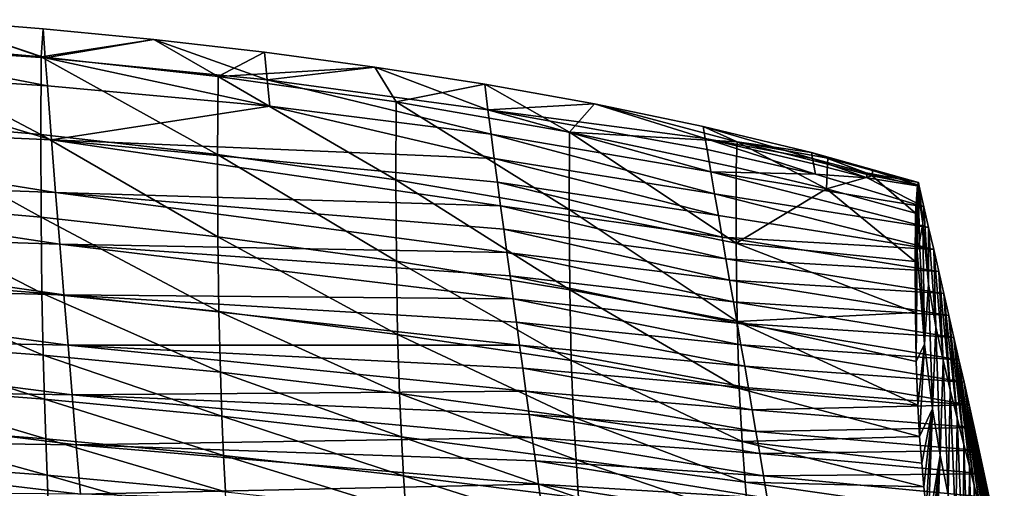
# Model space of a CAD drawing. Header units: millimetres. Extents: x 0 to 484, y -157 to 583.
# Tile 78 of 78: x 340 to 452, y 527 to 580. Entities that reach past the tile are written whole.
import ezdxf

# ---------------------------------------------------------------- set-up
doc = ezdxf.new("R2010")
doc.units = ezdxf.units.MM
doc.layers.add('Layer 01', color=7, linetype='Continuous', true_color=0x000000)

msp = doc.modelspace()

# ---------------------------------------------------------------- linework, layer by layer
at = {"layer": 'Layer 01'}
for points in [[(343.08, 575.972, 820.315), (317.86, 577.722, 820.188), (330.273, 580.312, 830.92)], [(322.539, 577.832, 840.493), (342.616, 576.112, 840.528), (330.273, 580.312, 830.92)], [(343.08, 575.972, 820.315), (330.273, 580.312, 830.92), (342.846, 579.281, 830.997)], [(342.616, 576.112, 840.528), (342.846, 579.281, 830.997), (330.273, 580.312, 830.92)], [(355.401, 578.058, 831.089), (342.846, 579.281, 830.997), (342.616, 576.112, 840.528)], [(343.08, 575.972, 820.315), (342.846, 579.281, 830.997), (355.401, 578.058, 831.089)], [(317.86, 577.722, 820.188), (343.08, 575.972, 820.315), (343.314, 572.818, 809.598)], [(317.86, 577.722, 820.188), (343.314, 572.818, 809.598), (318.035, 574.44, 809.482)], [(342.566, 567.289, 843.421), (322.539, 577.832, 840.493), (322.496, 569.04, 843.492)], [(342.566, 567.289, 843.421), (342.616, 576.112, 840.528), (322.539, 577.832, 840.493)], [(342.616, 576.112, 840.528), (362.66, 573.877, 840.582), (355.401, 578.058, 831.089)], [(368.229, 573.493, 820.498), (343.08, 575.972, 820.315), (355.401, 578.058, 831.089)], [(368.229, 573.493, 820.498), (355.401, 578.058, 831.089), (367.933, 576.621, 831.199)], [(362.66, 573.877, 840.582), (367.933, 576.621, 831.199), (355.401, 578.058, 831.089)], [(362.603, 565.033, 843.343), (342.616, 576.112, 840.528), (342.566, 567.289, 843.421)], [(362.603, 565.033, 843.343), (362.66, 573.877, 840.582), (342.616, 576.112, 840.528)], [(380.436, 574.945, 831.327), (367.933, 576.621, 831.199), (362.66, 573.877, 840.582)], [(368.229, 573.493, 820.498), (367.933, 576.621, 831.199), (380.436, 574.945, 831.327)], [(343.08, 575.972, 820.315), (368.229, 573.493, 820.498), (368.524, 570.507, 809.766)], [(343.08, 575.972, 820.315), (368.524, 570.507, 809.766), (343.314, 572.818, 809.598)], [(380.436, 574.945, 831.327), (362.66, 573.877, 840.582), (382.875, 571.021, 840.662)], [(393.262, 570.107, 820.752), (368.229, 573.493, 820.498), (380.436, 574.945, 831.327)], [(393.262, 570.107, 820.752), (380.436, 574.945, 831.327), (392.903, 573.006, 831.477)], [(392.903, 573.006, 831.477), (380.436, 574.945, 831.327), (382.875, 571.021, 840.662)], [(343.783, 566.679, 788.11), (292.943, 568.961, 787.945), (318.035, 574.44, 809.482)], [(318.035, 574.44, 809.482), (343.314, 572.818, 809.598), (343.783, 566.679, 788.11)], [(382.823, 562.179, 843.263), (362.66, 573.877, 840.582), (362.603, 565.033, 843.343)], [(382.823, 562.179, 843.263), (382.875, 571.021, 840.662), (362.66, 573.877, 840.582)], [(343.783, 566.679, 788.11), (343.314, 572.818, 809.598), (368.524, 570.507, 809.766)], [(368.229, 573.493, 820.498), (393.262, 570.107, 820.752), (393.621, 567.335, 810.002)], [(368.229, 573.493, 820.498), (393.621, 567.335, 810.002), (368.524, 570.507, 809.766)], [(382.875, 571.021, 840.662), (402.518, 567.581, 840.771), (392.903, 573.006, 831.477)], [(393.262, 570.107, 820.752), (392.903, 573.006, 831.477), (405.325, 570.776, 831.65)], [(402.518, 567.581, 840.771), (405.325, 570.776, 831.65), (392.903, 573.006, 831.477)], [(368.524, 570.507, 809.766), (393.979, 564.6, 799.242), (343.783, 566.679, 788.11)], [(368.524, 570.507, 809.766), (393.621, 567.335, 810.002), (393.979, 564.6, 799.242)], [(402.47, 558.802, 843.186), (382.875, 571.021, 840.662), (382.823, 562.179, 843.263)], [(402.47, 558.802, 843.186), (402.518, 567.581, 840.771), (382.875, 571.021, 840.662)], [(393.262, 570.107, 820.752), (405.325, 570.776, 831.65), (417.892, 566.854, 826.48)], [(421.508, 566.471, 837.633), (405.325, 570.776, 831.65), (402.518, 567.581, 840.771)], [(405.325, 570.776, 831.65), (417.679, 568.208, 831.851), (417.892, 566.854, 826.48)], [(421.508, 566.471, 837.633), (417.679, 568.208, 831.851), (405.325, 570.776, 831.65)], [(393.262, 570.107, 820.752), (418.105, 565.589, 821.098), (418.531, 563.08, 810.325)], [(393.262, 570.107, 820.752), (418.531, 563.08, 810.325), (393.621, 567.335, 810.002)], [(417.892, 566.854, 826.48), (418.105, 565.589, 821.098), (393.262, 570.107, 820.752)], [(292.943, 568.961, 787.945), (343.783, 566.679, 788.11), (344.252, 560.714, 766.569)], [(292.943, 568.961, 787.945), (344.252, 560.714, 766.569), (293.175, 562.646, 766.417)], [(342.595, 557.943, 843.397), (342.566, 567.289, 843.421), (322.496, 569.04, 843.492)], [(342.595, 557.943, 843.397), (322.496, 569.04, 843.492), (322.517, 559.682, 843.646)], [(430.053, 564.574, 829.399), (417.679, 568.208, 831.851), (429.937, 565.251, 832.083)], [(430.053, 564.574, 829.399), (417.892, 566.854, 826.48), (417.679, 568.208, 831.851)], [(429.937, 565.251, 832.083), (417.679, 568.208, 831.851), (421.508, 566.471, 837.633)], [(362.642, 555.718, 843.101), (362.603, 565.033, 843.343), (342.566, 567.289, 843.421)], [(362.642, 555.718, 843.101), (342.566, 567.289, 843.421), (342.595, 557.943, 843.397)], [(393.621, 567.335, 810.002), (418.531, 563.08, 810.325), (418.957, 560.594, 799.547)], [(393.621, 567.335, 810.002), (418.957, 560.594, 799.547), (393.979, 564.6, 799.242)], [(421.397, 554.983, 843.112), (402.518, 567.581, 840.771), (402.47, 558.802, 843.186)], [(421.397, 554.983, 843.112), (421.408, 563.577, 840.911), (402.518, 567.581, 840.771)], [(421.408, 563.577, 840.911), (421.508, 566.471, 837.633), (402.518, 567.581, 840.771)], [(343.783, 566.679, 788.11), (394.338, 561.895, 788.47), (394.697, 559.215, 777.69)], [(344.252, 560.714, 766.569), (343.783, 566.679, 788.11), (394.697, 559.215, 777.69)], [(393.979, 564.6, 799.242), (394.338, 561.895, 788.47), (343.783, 566.679, 788.11)], [(417.892, 566.854, 826.48), (430.168, 563.98, 826.704), (430.399, 562.795, 821.314)], [(417.892, 566.854, 826.48), (430.399, 562.795, 821.314), (418.105, 565.589, 821.098)], [(417.892, 566.854, 826.48), (430.053, 564.574, 829.399), (430.168, 563.98, 826.704)], [(431.66, 561.134, 841), (421.508, 566.471, 837.633), (421.408, 563.577, 840.911)], [(431.66, 561.134, 841), (431.742, 563.937, 837.785), (421.508, 566.471, 837.633)], [(431.803, 564.602, 835.774), (429.937, 565.251, 832.083), (421.508, 566.471, 837.633)], [(421.508, 566.471, 837.633), (431.742, 563.937, 837.785), (431.803, 564.602, 835.774)], [(382.882, 552.927, 842.756), (382.823, 562.179, 843.263), (362.603, 565.033, 843.343)], [(382.882, 552.927, 842.756), (362.603, 565.033, 843.343), (362.642, 555.718, 843.101)], [(430.399, 562.795, 821.314), (418.531, 563.08, 810.325), (418.105, 565.589, 821.098)], [(429.937, 565.251, 832.083), (436.142, 562.956, 829.526), (430.053, 564.574, 829.399)], [(442.072, 561.854, 832.352), (436.142, 562.956, 829.526), (429.937, 565.251, 832.083)], [(436.874, 563.234, 835.875), (429.937, 565.251, 832.083), (431.803, 564.602, 835.774)], [(429.937, 565.251, 832.083), (436.874, 563.234, 835.875), (442.072, 561.854, 832.352)], [(393.979, 564.6, 799.242), (418.957, 560.594, 799.547), (419.383, 558.124, 788.76)], [(393.979, 564.6, 799.242), (419.383, 558.124, 788.76), (394.338, 561.895, 788.47)], [(430.053, 564.574, 829.399), (436.142, 562.956, 829.526), (436.263, 562.384, 826.829)], [(430.053, 564.574, 829.399), (436.263, 562.384, 826.829), (430.168, 563.98, 826.704)], [(436.263, 562.384, 826.829), (430.399, 562.795, 821.314), (430.168, 563.98, 826.704)], [(436.807, 562.608, 837.866), (431.742, 563.937, 837.785), (431.66, 561.134, 841)], [(436.807, 562.608, 837.866), (431.803, 564.602, 835.774), (431.742, 563.937, 837.785)], [(436.807, 562.608, 837.866), (436.874, 563.234, 835.875), (431.803, 564.602, 835.774)], [(293.175, 562.646, 766.417), (344.252, 560.714, 766.569), (344.72, 554.873, 744.99)], [(293.175, 562.646, 766.417), (344.72, 554.873, 744.99), (293.408, 556.493, 744.84)], [(443.219, 556.77, 807.682), (418.531, 563.08, 810.325), (442.682, 559.11, 819.251)], [(443.219, 556.77, 807.682), (418.957, 560.594, 799.547), (418.531, 563.08, 810.325)], [(418.531, 563.08, 810.325), (430.399, 562.795, 821.314), (442.682, 559.11, 819.251)], [(421.397, 554.983, 843.112), (431.66, 561.134, 841), (421.408, 563.577, 840.911)], [(430.399, 562.795, 821.314), (436.263, 562.384, 826.829), (442.682, 559.11, 819.251)], [(436.807, 562.608, 837.866), (431.66, 561.134, 841), (441.751, 558.39, 839.62)], [(436.142, 562.956, 829.526), (442.072, 561.854, 832.352), (442.145, 561.458, 830.817)], [(436.142, 562.956, 829.526), (442.145, 561.458, 830.817), (436.263, 562.384, 826.829)], [(436.807, 562.608, 837.866), (441.954, 561.578, 834.958), (436.874, 563.234, 835.875)], [(441.954, 561.578, 834.958), (436.807, 562.608, 837.866), (441.751, 558.39, 839.62)], [(441.954, 561.578, 834.958), (442.072, 561.854, 832.352), (436.874, 563.234, 835.875)], [(402.551, 549.68, 842.375), (402.47, 558.802, 843.186), (382.823, 562.179, 843.263)], [(402.551, 549.68, 842.375), (382.823, 562.179, 843.263), (382.882, 552.927, 842.756)], [(394.338, 561.895, 788.47), (419.383, 558.124, 788.76), (419.81, 555.669, 777.969)], [(394.338, 561.895, 788.47), (419.81, 555.669, 777.969), (394.697, 559.215, 777.69)], [(442.145, 561.458, 830.817), (442.682, 559.11, 819.251), (436.263, 562.384, 826.829)], [(441.939, 560.505, 836.865), (441.954, 561.578, 834.958), (441.751, 558.39, 839.62)], [(441.939, 560.505, 836.865), (442.072, 561.854, 832.352), (441.954, 561.578, 834.958)], [(441.939, 560.505, 836.865), (442.145, 561.458, 830.817), (442.072, 561.854, 832.352)], [(344.252, 560.714, 766.569), (395.056, 556.556, 766.903), (395.415, 553.913, 756.111)], [(344.72, 554.873, 744.99), (344.252, 560.714, 766.569), (395.415, 553.913, 756.111)], [(394.697, 559.215, 777.69), (395.056, 556.556, 766.903), (344.252, 560.714, 766.569)], [(443.219, 556.77, 807.682), (443.793, 554.278, 795.334), (418.957, 560.594, 799.547)], [(443.793, 554.278, 795.334), (419.383, 558.124, 788.76), (418.957, 560.594, 799.547)], [(421.397, 554.983, 843.112), (441.693, 552.896, 841.324), (431.66, 561.134, 841)], [(441.693, 552.896, 841.324), (441.751, 558.39, 839.62), (431.66, 561.134, 841)], [(441.693, 552.896, 841.324), (441.928, 554.07, 839.074), (441.939, 560.505, 836.865)], [(441.693, 552.896, 841.324), (441.939, 560.505, 836.865), (441.751, 558.39, 839.62)], [(442.09, 560.498, 834.552), (441.939, 560.505, 836.865), (441.928, 554.07, 839.074)], [(442.09, 560.498, 834.552), (441.928, 554.07, 839.074), (442.19, 555.127, 835.22)], [(442.145, 561.458, 830.817), (441.939, 560.505, 836.865), (442.09, 560.498, 834.552)], [(442.145, 561.458, 830.817), (442.09, 560.498, 834.552), (442.552, 557.245, 827.504)], [(442.552, 557.245, 827.504), (442.09, 560.498, 834.552), (442.19, 555.127, 835.22)], [(442.145, 561.458, 830.817), (442.552, 557.245, 827.504), (442.682, 559.11, 819.251)], [(342.676, 549.312, 841.975), (342.595, 557.943, 843.397), (322.517, 559.682, 843.646)], [(342.676, 549.312, 841.975), (322.517, 559.682, 843.646), (322.579, 550.943, 842.518)], [(394.697, 559.215, 777.69), (419.81, 555.669, 777.969), (420.236, 553.223, 767.174)], [(394.697, 559.215, 777.69), (420.236, 553.223, 767.174), (395.056, 556.556, 766.903)], [(421.528, 546.116, 841.958), (421.397, 554.983, 843.112), (402.47, 558.802, 843.186)], [(421.528, 546.116, 841.958), (402.47, 558.802, 843.186), (402.551, 549.68, 842.375)], [(443.793, 554.278, 795.334), (419.81, 555.669, 777.969), (419.383, 558.124, 788.76)], [(443.216, 550.338, 818.477), (442.682, 559.11, 819.251), (442.552, 557.245, 827.504)], [(443.216, 550.338, 818.477), (443.219, 556.77, 807.682), (442.682, 559.11, 819.251)], [(362.744, 547.234, 841.317), (362.642, 555.718, 843.101), (342.595, 557.943, 843.397)], [(362.744, 547.234, 841.317), (342.595, 557.943, 843.397), (342.676, 549.312, 841.975)], [(442.552, 557.245, 827.504), (442.19, 555.127, 835.22), (442.765, 543.535, 828.175)], [(442.552, 557.245, 827.504), (442.765, 543.535, 828.175), (443.216, 550.338, 818.477)], [(293.408, 556.493, 744.84), (344.72, 554.873, 744.99), (345.189, 549.123, 723.383)], [(293.408, 556.493, 744.84), (345.189, 549.123, 723.383), (293.64, 550.462, 723.228)], [(395.056, 556.556, 766.903), (420.236, 553.223, 767.174), (420.662, 550.783, 756.377)], [(395.056, 556.556, 766.903), (420.662, 550.783, 756.377), (395.415, 553.913, 756.111)], [(444.056, 545.5, 805.397), (443.219, 556.77, 807.682), (443.216, 550.338, 818.477)], [(444.056, 545.5, 805.397), (443.793, 554.278, 795.334), (443.219, 556.77, 807.682)], [(344.72, 554.873, 744.99), (395.773, 551.282, 745.315), (396.132, 548.66, 734.516)], [(345.189, 549.123, 723.383), (344.72, 554.873, 744.99), (396.132, 548.66, 734.516)], [(395.415, 553.913, 756.111), (395.773, 551.282, 745.315), (344.72, 554.873, 744.99)], [(383.013, 544.643, 840.536), (382.882, 552.927, 842.756), (362.642, 555.718, 843.101)], [(383.013, 544.643, 840.536), (362.642, 555.718, 843.101), (362.744, 547.234, 841.317)], [(443.793, 554.278, 795.334), (444.366, 551.787, 782.981), (419.81, 555.669, 777.969)], [(444.366, 551.787, 782.981), (420.236, 553.223, 767.174), (419.81, 555.669, 777.969)], [(421.397, 554.983, 843.112), (421.528, 546.116, 841.958), (441.73, 547.112, 840.967)], [(421.397, 554.983, 843.112), (441.73, 547.112, 840.967), (441.693, 552.896, 841.324)], [(441.928, 554.07, 839.074), (442.765, 543.535, 828.175), (442.19, 555.127, 835.22)], [(395.415, 553.913, 756.111), (420.662, 550.783, 756.377), (421.088, 548.347, 745.578)], [(395.415, 553.913, 756.111), (421.088, 548.347, 745.578), (395.773, 551.282, 745.315)], [(441.928, 554.07, 839.074), (441.693, 552.896, 841.324), (441.73, 547.112, 840.967)], [(441.826, 541.563, 839.296), (441.928, 554.07, 839.074), (441.73, 547.112, 840.967)], [(441.826, 541.563, 839.296), (442.765, 543.535, 828.175), (441.928, 554.07, 839.074)], [(443.793, 554.278, 795.334), (444.056, 545.5, 805.397), (444.865, 541.74, 792.404)], [(443.793, 554.278, 795.334), (444.865, 541.74, 792.404), (444.366, 551.787, 782.981)], [(402.712, 541.674, 839.66), (402.551, 549.68, 842.375), (382.882, 552.927, 842.756)], [(402.712, 541.674, 839.66), (382.882, 552.927, 842.756), (383.013, 544.643, 840.536)], [(444.366, 551.787, 782.981), (444.94, 549.295, 770.626), (420.236, 553.223, 767.174)], [(444.94, 549.295, 770.626), (420.662, 550.783, 756.377), (420.236, 553.223, 767.174)], [(445.665, 538.347, 779.273), (444.94, 549.295, 770.626), (444.366, 551.787, 782.981)], [(445.665, 538.347, 779.273), (444.366, 551.787, 782.981), (444.865, 541.74, 792.404)], [(293.64, 550.462, 723.228), (345.189, 549.123, 723.383), (345.657, 543.435, 701.759)], [(293.64, 550.462, 723.228), (345.657, 543.435, 701.759), (293.872, 544.523, 701.591)], [(342.821, 542.288, 835.78), (342.676, 549.312, 841.975), (322.579, 550.943, 842.518)], [(342.821, 542.288, 835.78), (322.579, 550.943, 842.518), (322.693, 543.818, 836.408)], [(395.773, 551.282, 745.315), (421.088, 548.347, 745.578), (421.514, 545.911, 734.778)], [(395.773, 551.282, 745.315), (421.514, 545.911, 734.778), (396.132, 548.66, 734.516)], [(445.514, 546.797, 758.27), (421.088, 548.347, 745.578), (420.662, 550.783, 756.377)], [(444.94, 549.295, 770.626), (445.514, 546.797, 758.27), (420.662, 550.783, 756.377)], [(443.216, 550.338, 818.477), (442.765, 543.535, 828.175), (443.658, 536.227, 813.77)], [(443.216, 550.338, 818.477), (443.658, 536.227, 813.77), (444.056, 545.5, 805.397)], [(362.923, 540.348, 835.017), (362.744, 547.234, 841.317), (342.676, 549.312, 841.975)], [(362.923, 540.348, 835.017), (342.676, 549.312, 841.975), (342.821, 542.288, 835.78)], [(421.746, 538.517, 838.692), (421.528, 546.116, 841.958), (402.551, 549.68, 842.375)], [(421.746, 538.517, 838.692), (402.551, 549.68, 842.375), (402.712, 541.674, 839.66)], [(446.455, 535.151, 766.074), (445.514, 546.797, 758.27), (444.94, 549.295, 770.626)], [(446.455, 535.151, 766.074), (444.94, 549.295, 770.626), (445.665, 538.347, 779.273)], [(345.189, 549.123, 723.383), (396.491, 546.044, 723.715), (396.85, 543.431, 712.912)], [(345.657, 543.435, 701.759), (345.189, 549.123, 723.383), (396.85, 543.431, 712.912)], [(396.132, 548.66, 734.516), (396.491, 546.044, 723.715), (345.189, 549.123, 723.383)], [(396.132, 548.66, 734.516), (421.514, 545.911, 734.778), (421.941, 543.472, 723.979)], [(396.132, 548.66, 734.516), (421.941, 543.472, 723.979), (396.491, 546.044, 723.715)], [(445.514, 546.797, 758.27), (446.088, 544.289, 745.915), (421.088, 548.347, 745.578)], [(446.088, 544.289, 745.915), (421.514, 545.911, 734.778), (421.088, 548.347, 745.578)], [(383.235, 537.949, 834.109), (383.013, 544.643, 840.536), (362.744, 547.234, 841.317)], [(383.235, 537.949, 834.109), (362.744, 547.234, 841.317), (362.923, 540.348, 835.017)], [(421.528, 546.116, 841.958), (441.826, 541.563, 839.296), (441.73, 547.112, 840.967)], [(396.491, 546.044, 723.715), (421.941, 543.472, 723.979), (422.367, 541.028, 713.18)], [(396.491, 546.044, 723.715), (422.367, 541.028, 713.18), (396.85, 543.431, 712.912)], [(446.662, 541.769, 733.561), (421.941, 543.472, 723.979), (421.514, 545.911, 734.778)], [(446.088, 544.289, 745.915), (446.662, 541.769, 733.561), (421.514, 545.911, 734.778)], [(421.528, 546.116, 841.958), (421.746, 538.517, 838.692), (441.981, 536.631, 836.291)], [(421.528, 546.116, 841.958), (441.981, 536.631, 836.291), (441.826, 541.563, 839.296)], [(447.205, 532.177, 753.296), (446.088, 544.289, 745.915), (445.514, 546.797, 758.27)], [(447.205, 532.177, 753.296), (445.514, 546.797, 758.27), (446.455, 535.151, 766.074)], [(444.056, 545.5, 805.397), (443.658, 536.227, 813.77), (444.539, 530.971, 799.042)], [(444.056, 545.5, 805.397), (444.539, 530.971, 799.042), (444.865, 541.74, 792.404)], [(293.872, 544.523, 701.591), (345.657, 543.435, 701.759), (346.125, 537.786, 680.123)], [(293.872, 544.523, 701.591), (346.125, 537.786, 680.123), (294.103, 538.653, 679.934)], [(342.971, 537.319, 828.036), (342.821, 542.288, 835.78), (322.693, 543.818, 836.408)], [(342.971, 537.319, 828.036), (322.693, 543.818, 836.408), (322.81, 538.848, 828.589)], [(402.978, 535.251, 833.082), (402.712, 541.674, 839.66), (383.013, 544.643, 840.536)], [(402.978, 535.251, 833.082), (383.013, 544.643, 840.536), (383.235, 537.949, 834.109)], [(448.399, 527.51, 732.052), (446.662, 541.769, 733.561), (446.088, 544.289, 745.915)], [(448.399, 527.51, 732.052), (446.088, 544.289, 745.915), (447.837, 529.714, 742.15)], [(446.088, 544.289, 745.915), (447.205, 532.177, 753.296), (447.837, 529.714, 742.15)], [(345.657, 543.435, 701.759), (397.208, 540.818, 702.109), (397.567, 538.202, 691.306)], [(346.125, 537.786, 680.123), (345.657, 543.435, 701.759), (397.567, 538.202, 691.306)], [(396.85, 543.431, 712.912), (397.208, 540.818, 702.109), (345.657, 543.435, 701.759)], [(396.85, 543.431, 712.912), (422.367, 541.028, 713.18), (422.793, 538.576, 702.383)], [(396.85, 543.431, 712.912), (422.793, 538.576, 702.383), (397.208, 540.818, 702.109)], [(447.235, 539.232, 721.211), (422.367, 541.028, 713.18), (421.941, 543.472, 723.979)], [(446.662, 541.769, 733.561), (447.235, 539.232, 721.211), (421.941, 543.472, 723.979)], [(441.826, 541.563, 839.296), (441.981, 536.631, 836.291), (442.765, 543.535, 828.175)], [(441.981, 536.631, 836.291), (442.2, 533.064, 831.758), (442.765, 543.535, 828.175)], [(442.765, 543.535, 828.175), (442.2, 533.064, 831.758), (443.658, 536.227, 813.77)], [(363.107, 535.396, 827.362), (362.923, 540.348, 835.017), (342.821, 542.288, 835.78)], [(363.107, 535.396, 827.362), (342.821, 542.288, 835.78), (342.971, 537.319, 828.036)], [(422.085, 532.501, 831.94), (421.746, 538.517, 838.692), (402.712, 541.674, 839.66)], [(422.085, 532.501, 831.94), (402.712, 541.674, 839.66), (402.978, 535.251, 833.082)], [(444.865, 541.74, 792.404), (444.539, 530.971, 799.042), (445.42, 526.453, 784.039)], [(444.865, 541.74, 792.404), (445.42, 526.453, 784.039), (445.665, 538.347, 779.273)], [(448.981, 525.189, 721.508), (447.235, 539.232, 721.211), (446.662, 541.769, 733.561)], [(448.981, 525.189, 721.508), (446.662, 541.769, 733.561), (448.399, 527.51, 732.052)], [(383.463, 533.039, 826.558), (383.235, 537.949, 834.109), (362.923, 540.348, 835.017)], [(383.463, 533.039, 826.558), (362.923, 540.348, 835.017), (363.107, 535.396, 827.362)], [(397.208, 540.818, 702.109), (422.793, 538.576, 702.383), (423.219, 536.114, 691.588)], [(397.208, 540.818, 702.109), (423.219, 536.114, 691.588), (397.567, 538.202, 691.306)], [(447.235, 539.232, 721.211), (447.809, 536.675, 708.865), (422.367, 541.028, 713.18)], [(447.809, 536.675, 708.865), (422.793, 538.576, 702.383), (422.367, 541.028, 713.18)], [(447.235, 539.232, 721.211), (448.981, 525.189, 721.508), (449.563, 522.836, 710.843)], [(447.235, 539.232, 721.211), (449.563, 522.836, 710.843), (447.809, 536.675, 708.865)], [(294.103, 538.653, 679.934), (346.125, 537.786, 680.123), (346.594, 532.142, 658.434)], [(294.103, 538.653, 679.934), (346.594, 532.142, 658.434), (294.335, 532.817, 658.216)], [(343.129, 532.803, 819.909), (342.971, 537.319, 828.036), (322.81, 538.848, 828.589)], [(343.129, 532.803, 819.909), (322.81, 538.848, 828.589), (322.934, 534.323, 820.384)], [(397.567, 538.202, 691.306), (397.925, 535.581, 680.505), (346.125, 537.786, 680.123)], [(397.567, 538.202, 691.306), (423.219, 536.114, 691.588), (423.644, 533.638, 680.796)], [(397.567, 538.202, 691.306), (423.644, 533.638, 680.796), (397.925, 535.581, 680.505)], [(421.746, 538.517, 838.692), (422.085, 532.501, 831.94), (442.2, 533.064, 831.758)], [(421.746, 538.517, 838.692), (442.2, 533.064, 831.758), (441.981, 536.631, 836.291)], [(447.809, 536.675, 708.865), (423.219, 536.114, 691.588), (422.793, 538.576, 702.383)], [(445.665, 538.347, 779.273), (445.42, 526.453, 784.039), (446.297, 522.331, 768.902)], [(445.665, 538.347, 779.273), (446.297, 522.331, 768.902), (446.455, 535.151, 766.074)], [(363.3, 530.903, 819.33), (363.107, 535.396, 827.362), (342.971, 537.319, 828.036)], [(363.3, 530.903, 819.33), (342.971, 537.319, 828.036), (343.129, 532.803, 819.909)], [(346.125, 537.786, 680.123), (397.925, 535.581, 680.505), (398.284, 532.947, 669.681)], [(346.594, 532.142, 658.434), (346.125, 537.786, 680.123), (398.284, 532.947, 669.681)], [(403.249, 530.441, 825.645), (402.978, 535.251, 833.082), (383.235, 537.949, 834.109)], [(403.249, 530.441, 825.645), (383.235, 537.949, 834.109), (383.463, 533.039, 826.558)], [(447.809, 536.675, 708.865), (448.382, 534.094, 696.525), (423.219, 536.114, 691.588)], [(448.382, 534.094, 696.525), (423.644, 533.638, 680.796), (423.219, 536.114, 691.588)], [(443.658, 536.227, 813.77), (442.2, 533.064, 831.758), (442.436, 530.04, 826.81)], [(442.436, 530.04, 826.81), (442.68, 527.371, 821.674), (443.658, 536.227, 813.77)], [(442.68, 527.371, 821.674), (442.929, 524.957, 816.414), (443.658, 536.227, 813.77)], [(442.929, 524.957, 816.414), (443.182, 522.735, 811.071), (443.658, 536.227, 813.77)], [(443.182, 522.735, 811.071), (444.539, 530.971, 799.042), (443.658, 536.227, 813.77)], [(450.145, 520.442, 700.012), (448.382, 534.094, 696.525), (447.809, 536.675, 708.865)], [(450.145, 520.442, 700.012), (447.809, 536.675, 708.865), (449.563, 522.836, 710.843)], [(383.701, 528.599, 818.637), (383.463, 533.039, 826.558), (363.107, 535.396, 827.362)], [(383.701, 528.599, 818.637), (363.107, 535.396, 827.362), (363.3, 530.903, 819.33)], [(397.925, 535.581, 680.505), (423.644, 533.638, 680.796), (424.071, 531.142, 669.984)], [(397.925, 535.581, 680.505), (424.071, 531.142, 669.984), (398.284, 532.947, 669.681)], [(422.425, 527.901, 824.617), (422.085, 532.501, 831.94), (402.978, 535.251, 833.082)], [(422.425, 527.901, 824.617), (402.978, 535.251, 833.082), (403.249, 530.441, 825.645)], [(446.455, 535.151, 766.074), (446.297, 522.331, 768.902), (447.13, 518.606, 754.336)], [(446.455, 535.151, 766.074), (447.13, 518.606, 754.336), (447.205, 532.177, 753.296)], [(343.287, 528.675, 811.852), (343.129, 532.803, 819.909), (322.934, 534.323, 820.384)], [(343.287, 528.675, 811.852), (322.934, 534.323, 820.384), (323.059, 530.173, 812.251)], [(448.382, 534.094, 696.525), (448.956, 531.486, 684.193), (423.644, 533.638, 680.796)], [(448.956, 531.486, 684.193), (424.071, 531.142, 669.984), (423.644, 533.638, 680.796)], [(450.696, 518.131, 689.628), (448.956, 531.486, 684.193), (448.382, 534.094, 696.525)], [(450.696, 518.131, 689.628), (448.382, 534.094, 696.525), (450.145, 520.442, 700.012)], [(294.335, 532.817, 658.216), (346.594, 532.142, 658.434), (347.06, 526.524, 636.842)], [(294.335, 532.817, 658.216), (347.06, 526.524, 636.842), (294.566, 527.037, 636.586)], [(363.494, 526.815, 811.364), (363.3, 530.903, 819.33), (343.129, 532.803, 819.909)], [(363.494, 526.815, 811.364), (343.129, 532.803, 819.909), (343.287, 528.675, 811.852)], [(398.284, 532.947, 669.681), (398.643, 530.303, 658.86), (346.594, 532.142, 658.434)], [(403.532, 526.109, 817.843), (403.249, 530.441, 825.645), (383.463, 533.039, 826.558)], [(403.532, 526.109, 817.843), (383.463, 533.039, 826.558), (383.701, 528.599, 818.637)], [(398.284, 532.947, 669.681), (424.071, 531.142, 669.984), (424.497, 528.628, 659.178)], [(398.284, 532.947, 669.681), (424.497, 528.628, 659.178), (398.643, 530.303, 658.86)], [(442.436, 530.04, 826.81), (442.2, 533.064, 831.758), (422.085, 532.501, 831.94)], [(422.085, 532.501, 831.94), (422.425, 527.901, 824.617), (442.68, 527.371, 821.674)], [(422.085, 532.501, 831.94), (442.68, 527.371, 821.674), (442.436, 530.04, 826.81)], [(346.594, 532.142, 658.434), (398.643, 530.303, 658.86), (399, 527.659, 648.091)], [(347.06, 526.524, 636.842), (346.594, 532.142, 658.434), (399, 527.659, 648.091)], [(448.956, 531.486, 684.193), (449.528, 528.846, 671.87), (424.071, 531.142, 669.984)], [(447.205, 532.177, 753.296), (447.13, 518.606, 754.336), (447.732, 516.073, 743.814)], [(447.205, 532.177, 753.296), (447.732, 516.073, 743.814), (447.837, 529.714, 742.15)], [(451.252, 515.751, 679.021), (449.528, 528.846, 671.87), (448.956, 531.486, 684.193)], [(451.252, 515.751, 679.021), (448.956, 531.486, 684.193), (450.696, 518.131, 689.628)], [(383.939, 524.581, 810.778), (383.701, 528.599, 818.637), (363.3, 530.903, 819.33)], [(383.939, 524.581, 810.778), (363.3, 530.903, 819.33), (363.494, 526.815, 811.364)], [(398.643, 530.303, 658.86), (424.497, 528.628, 659.178), (424.921, 526.105, 648.425)], [(398.643, 530.303, 658.86), (424.921, 526.105, 648.425), (399, 527.659, 648.091)], [(422.778, 523.783, 816.938), (422.425, 527.901, 824.617), (403.249, 530.441, 825.645)], [(422.778, 523.783, 816.938), (403.249, 530.441, 825.645), (403.532, 526.109, 817.843)], [(449.528, 528.846, 671.87), (424.497, 528.628, 659.178), (424.071, 531.142, 669.984)], [(443.182, 522.735, 811.071), (443.438, 520.662, 805.668), (444.539, 530.971, 799.042)], [(443.438, 520.662, 805.668), (443.697, 518.708, 800.221), (444.539, 530.971, 799.042)], [(443.697, 518.708, 800.221), (443.958, 516.85, 794.741), (444.539, 530.971, 799.042)], [(443.958, 516.85, 794.741), (445.42, 526.453, 784.039), (444.539, 530.971, 799.042)], [(343.451, 524.688, 803.617), (343.287, 528.675, 811.852), (323.059, 530.173, 812.251)], [(343.451, 524.688, 803.617), (323.059, 530.173, 812.251), (323.188, 526.149, 803.939)], [(447.837, 529.714, 742.15), (447.732, 516.073, 743.814), (448.246, 513.943, 734.761)], [(447.837, 529.714, 742.15), (448.246, 513.943, 734.761), (448.399, 527.51, 732.052)], [(363.695, 522.885, 803.223), (363.494, 526.815, 811.364), (343.287, 528.675, 811.852)], [(363.695, 522.885, 803.223), (343.287, 528.675, 811.852), (343.451, 524.688, 803.617)], [(403.813, 522.217, 810.1), (403.532, 526.109, 817.843), (383.701, 528.599, 818.637)], [(403.813, 522.217, 810.1), (383.701, 528.599, 818.637), (383.939, 524.581, 810.778)], [(449.528, 528.846, 671.87), (450.101, 526.173, 659.557), (424.497, 528.628, 659.178)], [(450.101, 526.173, 659.557), (424.921, 526.105, 648.425), (424.497, 528.628, 659.178)], [(451.801, 513.35, 668.419), (450.101, 526.173, 659.557), (449.528, 528.846, 671.87)], [(451.801, 513.35, 668.419), (449.528, 528.846, 671.87), (451.252, 515.751, 679.021)], [(399, 527.659, 648.091), (399.356, 525, 637.326), (347.06, 526.524, 636.842)], [(399, 527.659, 648.091), (424.921, 526.105, 648.425), (425.345, 523.559, 637.679)], [(399, 527.659, 648.091), (425.345, 523.559, 637.679), (399.356, 525, 637.326)], [(442.929, 524.957, 816.414), (442.68, 527.371, 821.674), (422.425, 527.901, 824.617)], [(442.929, 524.957, 816.414), (422.425, 527.901, 824.617), (422.778, 523.783, 816.938)], [(448.399, 527.51, 732.052), (448.246, 513.943, 734.761), (448.803, 511.591, 724.8)], [(448.399, 527.51, 732.052), (448.803, 511.591, 724.8), (448.981, 525.189, 721.508)]]:
    msp.add_3dface(points, dxfattribs=at)

doc.saveas('drawing.dxf')
